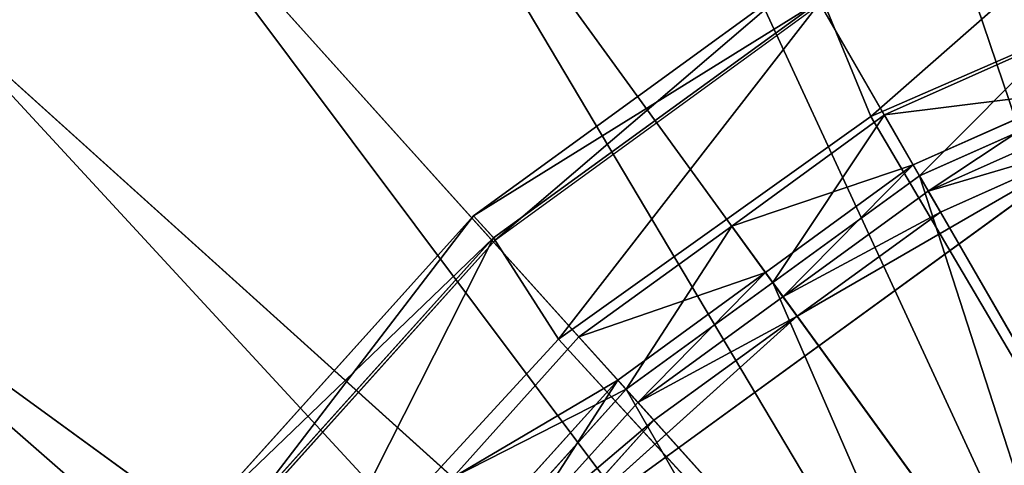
# Model space of a CAD drawing. Extents: x 0 to 22.9, y 0 to 20.5.
# Tile 158 of 233: x 16.633 to 17.159, y 7.731 to 7.968. Entities that reach past the tile are written whole.
import ezdxf

# ---------------------------------------------------------------- set-up
doc = ezdxf.new("R2010")
doc.units = 0
doc.header["$MEASUREMENT"] = 0
doc.layers.get('0').update_dxf_attribs({"color": 13, "linetype": 'CONTINUOUS'})
for name, color, linetype in [('CAST_IRON_-_PLATES_4', 27, 'CONTINUOUS'), ('GALVANIZED_METAL', 252, 'CONTINUOUS'), ('STAINLESS_STEEL', 251, 'CONTINUOUS')]:
    doc.layers.add(name, color=color, linetype=linetype)

# ---------------------------------------------------------------- blocks, each defined once
blk = doc.blocks.new('NGM5458UC_TRADECAD_DXF')
at = {"layer": 'CAST_IRON_-_PLATES_4', "color": 0}
for p, q in [((17.0881, 7.9168, 3.2704), (17.2765, 7.9989, 3.2704)), ((17.0881, 7.9168, 3.2704), (17.2765, 7.9989, 3.2704)), ((16.8758, 7.8638, 3.1434), (17.0542, 7.9934, 3.1434)), ((16.8758, 7.8638, 3.1434), (17.0542, 7.9934, 3.1434)), ((17.0622, 7.9796, 3.2069), (16.8865, 7.852, 3.2069)), ((17.0622, 7.9796, 3.2069), (16.8865, 7.852, 3.2069)), ((16.8875, 7.8509, 3.1434), (17.0629, 7.9783, 3.1434)), ((17.0881, 7.9168, 3.2704), (17.0622, 7.9796, 3.2069)), ((17.0881, 7.9168, 3.2704), (17.0622, 7.9796, 3.2069)), ((16.9211, 7.798, 3.2704), (17.0881, 7.9168, 3.2704)), ((16.9211, 7.798, 3.2704), (17.0881, 7.9168, 3.2704)), ((17.5815, 7.0801, 3.2704), (17.0881, 7.9168, 3.2704)), ((17.5815, 7.0801, 3.2704), (17.0881, 7.9168, 3.2704)), ((16.7283, 7.7, 3.1434), (16.8758, 7.8638, 3.1434)), ((16.7283, 7.7, 3.1434), (16.8758, 7.8638, 3.1434)), ((16.8865, 7.852, 3.2069), (16.8758, 7.8638, 3.1434)), ((16.8865, 7.852, 3.2069), (16.8758, 7.8638, 3.1434)), ((16.8758, 7.8638, 3.1434), (16.8875, 7.8509, 3.1434)), ((16.8758, 7.8638, 3.1434), (16.8875, 7.8509, 3.1434)), ((16.8865, 7.852, 3.2069), (16.7412, 7.6906, 3.2069)), ((16.8865, 7.852, 3.2069), (16.7412, 7.6906, 3.2069)), ((16.7424, 7.6897, 3.1434), (16.8875, 7.8509, 3.1434)), ((16.9211, 7.798, 3.2704), (16.8865, 7.852, 3.2069)), ((16.9211, 7.798, 3.2704), (16.8865, 7.852, 3.2069)), ((16.7831, 7.6479, 3.2704), (16.9211, 7.798, 3.2704)), ((16.7831, 7.6479, 3.2704), (16.9211, 7.798, 3.2704)), ((17.5815, 7.0801, 3.2704), (16.9211, 7.798, 3.2704)), ((17.5815, 7.0801, 3.2704), (16.9211, 7.798, 3.2704))]:
    blk.add_line(p, q, dxfattribs=at)
at = {"layer": 'STAINLESS_STEEL', "color": 0}
for p, q in [((17.2635, 7.6262, 2.3976), (16.9042, 8.2486, 2.3976)), ((17.2635, 7.6262, 2.3976), (16.9042, 8.2486, 2.3976)), ((17.2104, 7.5876, 2.3976), (16.7903, 8.1659, 2.3976)), ((17.2104, 7.5876, 2.3976), (16.7903, 8.1659, 2.3976)), ((17.1573, 7.549, 2.3976), (16.6764, 8.0831, 2.3976)), ((17.1573, 7.549, 2.3976), (16.6764, 8.0831, 2.3976)), ((17.1133, 7.5002, 2.3976), (16.5822, 7.9785, 2.3976)), ((17.1133, 7.5002, 2.3976), (16.5822, 7.9785, 2.3976)), ((17.0953, 7.9176, 2.6043), (17.1874, 7.9586, 2.6043)), ((17.0953, 7.9176, 2.6043), (17.1874, 7.9586, 2.6043)), ((17.1107, 7.8909, 2.9088), (17.1999, 7.9306, 2.9088)), ((17.1107, 7.8909, 2.9088), (17.1999, 7.9306, 2.9088)), ((17.1141, 7.8851, 2.5488), (17.2026, 7.9245, 2.5488)), ((17.1141, 7.8851, 2.5488), (17.2026, 7.9245, 2.5488)), ((17.0137, 7.8583, 2.6043), (17.0953, 7.9176, 2.6043)), ((17.0137, 7.8583, 2.6043), (17.0953, 7.9176, 2.6043)), ((17.0953, 7.9176, 2.6043), (17.1107, 7.8909, 2.9088)), ((17.0953, 7.9176, 2.6043), (17.1107, 7.8909, 2.9088)), ((17.1141, 7.8851, 2.5488), (17.0953, 7.9176, 2.6043)), ((17.1141, 7.8851, 2.5488), (17.0953, 7.9176, 2.6043)), ((17.2064, 7.916, 2.9088), (17.1187, 7.877, 2.9088)), ((17.2064, 7.916, 2.9088), (17.1187, 7.877, 2.9088)), ((17.2064, 7.916, 2.9767), (17.1187, 7.877, 2.9767)), ((17.2064, 7.916, 2.9767), (17.1187, 7.877, 2.9767)), ((16.9088, 7.6844, 3.143), (17.2116, 7.9043, 3.143)), ((16.9088, 7.6844, 3.143), (17.2116, 7.9043, 3.143)), ((17.2116, 7.9043, 3.143), (17.1252, 7.8658, 3.143)), ((17.2116, 7.9043, 3.143), (17.1252, 7.8658, 3.143)), ((17.0317, 7.8335, 2.9088), (17.1107, 7.8909, 2.9088)), ((17.0317, 7.8335, 2.9088), (17.1107, 7.8909, 2.9088)), ((17.1107, 7.8909, 2.9088), (17.1187, 7.877, 2.9088)), ((17.1107, 7.8909, 2.9088), (17.1187, 7.877, 2.9088)), ((17.0357, 7.8281, 2.5488), (17.1141, 7.8851, 2.5488)), ((17.0357, 7.8281, 2.5488), (17.1141, 7.8851, 2.5488)), ((17.1141, 7.8851, 2.5488), (17.2635, 7.6262, 2.5309)), ((17.1141, 7.8851, 2.5488), (17.2635, 7.6262, 2.5309)), ((17.1187, 7.877, 2.9088), (17.0411, 7.8206, 2.9088)), ((17.1187, 7.877, 2.9088), (17.0411, 7.8206, 2.9088)), ((17.1187, 7.877, 2.9767), (17.0411, 7.8206, 2.9767)), ((17.1187, 7.877, 2.9767), (17.0411, 7.8206, 2.9767)), ((17.1187, 7.877, 2.9088), (17.1187, 7.877, 2.9767)), ((17.1187, 7.877, 2.9088), (17.1187, 7.877, 2.9767)), ((17.1187, 7.877, 2.9767), (17.1252, 7.8658, 3.143)), ((17.1187, 7.877, 2.9767), (17.1252, 7.8658, 3.143)), ((17.0694, 7.4514, 2.3976), (16.488, 7.8739, 2.3976)), ((17.0694, 7.4514, 2.3976), (16.488, 7.8739, 2.3976)), ((17.1252, 7.8658, 3.143), (17.0486, 7.8102, 3.143)), ((17.1252, 7.8658, 3.143), (17.0486, 7.8102, 3.143)), ((16.9321, 7.7991, 2.6043), (17.0137, 7.8583, 2.6043)), ((16.9321, 7.7991, 2.6043), (17.0137, 7.8583, 2.6043)), ((17.0137, 7.8583, 2.6043), (17.0317, 7.8335, 2.9088)), ((17.0137, 7.8583, 2.6043), (17.0317, 7.8335, 2.9088)), ((17.0357, 7.8281, 2.5488), (17.0137, 7.8583, 2.6043)), ((17.0357, 7.8281, 2.5488), (17.0137, 7.8583, 2.6043)), ((16.9528, 7.7761, 2.9088), (17.0317, 7.8335, 2.9088)), ((16.9528, 7.7761, 2.9088), (17.0317, 7.8335, 2.9088)), ((17.0317, 7.8335, 2.9088), (17.0411, 7.8206, 2.9088)), ((17.0317, 7.8335, 2.9088), (17.0411, 7.8206, 2.9088)), ((16.9573, 7.7712, 2.5488), (17.0357, 7.8281, 2.5488)), ((16.9573, 7.7712, 2.5488), (17.0357, 7.8281, 2.5488)), ((17.0357, 7.8281, 2.5488), (17.2104, 7.5876, 2.5309)), ((17.0357, 7.8281, 2.5488), (17.2104, 7.5876, 2.5309)), ((17.0411, 7.8206, 2.9088), (16.9635, 7.7642, 2.9088)), ((17.0411, 7.8206, 2.9088), (16.9635, 7.7642, 2.9088)), ((17.0411, 7.8206, 2.9767), (16.9635, 7.7642, 2.9767)), ((17.0411, 7.8206, 2.9767), (16.9635, 7.7642, 2.9767)), ((17.0411, 7.8206, 2.9088), (17.0411, 7.8206, 2.9767)), ((17.0411, 7.8206, 2.9088), (17.0411, 7.8206, 2.9767)), ((17.0411, 7.8206, 2.9767), (17.0486, 7.8102, 3.143)), ((17.0411, 7.8206, 2.9767), (17.0486, 7.8102, 3.143)), ((16.9088, 7.6844, 3.143), (17.0486, 7.8102, 3.143)), ((16.9088, 7.6844, 3.143), (17.0486, 7.8102, 3.143)), ((17.0486, 7.8102, 3.143), (16.9721, 7.7547, 3.143)), ((17.0486, 7.8102, 3.143), (16.9721, 7.7547, 3.143)), ((16.8647, 7.7241, 2.6043), (16.9321, 7.7991, 2.6043)), ((16.8647, 7.7241, 2.6043), (16.9321, 7.7991, 2.6043)), ((16.9321, 7.7991, 2.6043), (16.9528, 7.7761, 2.9088)), ((16.9321, 7.7991, 2.6043), (16.9528, 7.7761, 2.9088)), ((16.9573, 7.7712, 2.5488), (16.9321, 7.7991, 2.6043)), ((16.9573, 7.7712, 2.5488), (16.9321, 7.7991, 2.6043)), ((16.8875, 7.7036, 2.9088), (16.9528, 7.7761, 2.9088)), ((16.8875, 7.7036, 2.9088), (16.9528, 7.7761, 2.9088)), ((16.9528, 7.7761, 2.9088), (16.9635, 7.7642, 2.9088)), ((16.9528, 7.7761, 2.9088), (16.9635, 7.7642, 2.9088)), ((16.9573, 7.7712, 2.5488), (16.8924, 7.6991, 2.5488)), ((16.9573, 7.7712, 2.5488), (16.8924, 7.6991, 2.5488)), ((17.1573, 7.549, 2.5309), (16.9573, 7.7712, 2.5488)), ((17.1573, 7.549, 2.5309), (16.9573, 7.7712, 2.5488)), ((16.8993, 7.6929, 2.9088), (16.9635, 7.7642, 2.9088)), ((16.9635, 7.7642, 2.9767), (16.8993, 7.6929, 2.9767)), ((16.8993, 7.6929, 2.9088), (16.9635, 7.7642, 2.9088)), ((16.9635, 7.7642, 2.9767), (16.8993, 7.6929, 2.9767)), ((16.9635, 7.7642, 2.9088), (16.9635, 7.7642, 2.9767)), ((16.9635, 7.7642, 2.9088), (16.9635, 7.7642, 2.9767)), ((16.9635, 7.7642, 2.9767), (16.9721, 7.7547, 3.143)), ((16.9635, 7.7642, 2.9767), (16.9721, 7.7547, 3.143)), ((16.9721, 7.7547, 3.143), (16.9088, 7.6844, 3.143)), ((16.9721, 7.7547, 3.143), (16.9088, 7.6844, 3.143))]:
    blk.add_line(p, q, dxfattribs=at)
at = {"layer": 'CAST_IRON_-_PLATES_4', "color": 0}
mesh = blk.add_polyface(dxfattribs=at)
corners = [(17.2605, 8.068, 3.2069), (17.0881, 7.9168, 3.2704), (17.0622, 7.9796, 3.2069), (17.2765, 7.9989, 3.2704)]
mesh.append_faces([[corners[k] for k in face] for face in [(0, 1, 2), (1, 0, 3)]], dxfattribs={"vtx0": -1, "color": 0})
mesh = blk.add_polyface(dxfattribs=at)
corners = [(17.5815, 7.0801, 3.2704), (17.0881, 7.9168, 3.2704), (17.2765, 7.9989, 3.2704)]
mesh.append_faces([[corners[k] for k in face] for face in [(0, 1, 2)]], dxfattribs={"color": 0})
mesh = blk.add_polyface(dxfattribs=at)
corners = [(17.0622, 7.9796, 3.2069), (16.8758, 7.8638, 3.1434), (17.0542, 7.9934, 3.1434), (16.8865, 7.852, 3.2069)]
mesh.append_faces([[corners[k] for k in face] for face in [(0, 1, 2), (1, 0, 3)]], dxfattribs={"vtx0": -1, "color": 0})
mesh = blk.add_polyface(dxfattribs=at)
corners = [(16.8875, 7.8509, 3.1434), (17.0542, 7.9934, 3.1434), (16.8758, 7.8638, 3.1434), (17.0629, 7.9783, 3.1434)]
mesh.append_faces([[corners[k] for k in face] for face in [(0, 1, 2), (1, 0, 3)]], dxfattribs={"vtx0": -1, "color": 0})
mesh = blk.add_polyface(dxfattribs=at)
corners = [(17.0622, 7.9796, 3.2069), (16.9211, 7.798, 3.2704), (16.8865, 7.852, 3.2069), (17.0881, 7.9168, 3.2704)]
mesh.append_faces([[corners[k] for k in face] for face in [(0, 1, 2), (1, 0, 3)]], dxfattribs={"vtx0": -1, "color": 0})
mesh = blk.add_polyface(dxfattribs=at)
corners = [(17.5815, 7.0801, 3.2704), (16.9211, 7.798, 3.2704), (17.0881, 7.9168, 3.2704)]
mesh.append_faces([[corners[k] for k in face] for face in [(0, 1, 2)]], dxfattribs={"color": 0})
mesh = blk.add_polyface(dxfattribs=at)
corners = [(16.7283, 7.7, 3.1434), (16.8865, 7.852, 3.2069), (16.7412, 7.6906, 3.2069), (16.8758, 7.8638, 3.1434)]
mesh.append_faces([[corners[k] for k in face] for face in [(0, 1, 2), (1, 0, 3)]], dxfattribs={"vtx0": -1, "color": 0})
mesh = blk.add_polyface(dxfattribs=at)
corners = [(16.7424, 7.6897, 3.1434), (16.8758, 7.8638, 3.1434), (16.7283, 7.7, 3.1434), (16.8875, 7.8509, 3.1434)]
mesh.append_faces([[corners[k] for k in face] for face in [(0, 1, 2), (1, 0, 3)]], dxfattribs={"vtx0": -1, "color": 0})
mesh = blk.add_polyface(dxfattribs=at)
corners = [(16.8865, 7.852, 3.2069), (16.7831, 7.6479, 3.2704), (16.7412, 7.6906, 3.2069), (16.9211, 7.798, 3.2704)]
mesh.append_faces([[corners[k] for k in face] for face in [(0, 1, 2), (1, 0, 3)]], dxfattribs={"vtx0": -1, "color": 0})
mesh = blk.add_polyface(dxfattribs=at)
corners = [(17.5815, 7.0801, 3.2704), (16.7831, 7.6479, 3.2704), (16.9211, 7.798, 3.2704)]
mesh.append_faces([[corners[k] for k in face] for face in [(0, 1, 2)]], dxfattribs={"color": 0})
at = {"layer": 'GALVANIZED_METAL', "color": 0}
mesh = blk.add_polyface(dxfattribs=at)
corners = [(22.2899, 0.579), (0.6671, 18.884), (0.6671, 0.9145), (22.2899, 18.884)]
mesh.append_faces([[corners[k] for k in face] for face in [(0, 1, 2), (1, 0, 3)]], dxfattribs={"vtx0": -1, "color": 0})
at = {"layer": 'STAINLESS_STEEL', "color": 0}
mesh = blk.add_polyface(dxfattribs=at)
corners = [(21.6292, 19.3988, 1.9807), (11.9903, 4.6529, 1.9807), (11.9903, 19.3993, 1.9807), (12.5652, 4.0947, 1.9807)]
mesh.append_faces([[corners[k] for k in face] for face in [(0, 1, 2), (1, 0, 3)]], dxfattribs={"vtx0": -1, "color": 0})
mesh = blk.add_polyface(dxfattribs=at)
corners = [(21.6292, 4.0947, 1.9807), (12.5652, 4.0947, 1.9807), (21.6292, 19.3988, 1.9807)]
mesh.append_faces([[corners[k] for k in face] for face in [(0, 1, 2)]], dxfattribs={"color": 0})
mesh = blk.add_polyface(dxfattribs=at)
corners = [(17.1614, 8.3632, 2.3976), (17.3235, 7.6529, 2.3976), (17.0328, 8.3059, 2.3976), (17.3835, 7.6796, 2.3976)]
mesh.append_faces([[corners[k] for k in face] for face in [(0, 1, 2), (1, 0, 3)]], dxfattribs={"vtx0": -1, "color": 0})
mesh = blk.add_polyface(dxfattribs=at)
corners = [(17.0328, 8.3059, 2.3976), (17.2635, 7.6262, 2.3976), (16.9042, 8.2486, 2.3976), (17.3235, 7.6529, 2.3976)]
mesh.append_faces([[corners[k] for k in face] for face in [(0, 1, 2), (1, 0, 3)]], dxfattribs={"vtx0": -1, "color": 0})
mesh = blk.add_polyface(dxfattribs=at)
corners = [(16.9042, 8.2486, 2.3976), (17.2104, 7.5876, 2.3976), (16.7903, 8.1659, 2.3976), (17.2635, 7.6262, 2.3976)]
mesh.append_faces([[corners[k] for k in face] for face in [(0, 1, 2), (1, 0, 3)]], dxfattribs={"vtx0": -1, "color": 0})
mesh = blk.add_polyface(dxfattribs=at)
corners = [(16.7903, 8.1659, 2.3976), (17.1573, 7.549, 2.3976), (16.6764, 8.0831, 2.3976), (17.2104, 7.5876, 2.3976)]
mesh.append_faces([[corners[k] for k in face] for face in [(0, 1, 2), (1, 0, 3)]], dxfattribs={"vtx0": -1, "color": 0})
mesh = blk.add_polyface(dxfattribs=at)
corners = [(16.6764, 8.0831, 2.3976), (17.1133, 7.5002, 2.3976), (16.5822, 7.9785, 2.3976), (17.1573, 7.549, 2.3976)]
mesh.append_faces([[corners[k] for k in face] for face in [(0, 1, 2), (1, 0, 3)]], dxfattribs={"vtx0": -1, "color": 0})
mesh = blk.add_polyface(dxfattribs=at)
corners = [(16.5822, 7.9785, 2.3976), (17.0694, 7.4514, 2.3976), (16.488, 7.8739, 2.3976), (17.1133, 7.5002, 2.3976)]
mesh.append_faces([[corners[k] for k in face] for face in [(0, 1, 2), (1, 0, 3)]], dxfattribs={"vtx0": -1, "color": 0})
mesh = blk.add_polyface(dxfattribs=at)
corners = [(17.1999, 7.9306, 2.9088), (17.0953, 7.9176, 2.6043), (17.1874, 7.9586, 2.6043), (17.1107, 7.8909, 2.9088)]
mesh.append_faces([[corners[k] for k in face] for face in [(0, 1, 2), (1, 0, 3)]], dxfattribs={"vtx0": -1, "color": 0})
mesh = blk.add_polyface(dxfattribs=at)
corners = [(17.1874, 7.9586, 2.6043), (17.1141, 7.8851, 2.5488), (17.2026, 7.9245, 2.5488), (17.0953, 7.9176, 2.6043)]
mesh.append_faces([[corners[k] for k in face] for face in [(0, 1, 2), (1, 0, 3)]], dxfattribs={"vtx0": -1, "color": 0})
mesh = blk.add_polyface(dxfattribs=at)
corners = [(17.1999, 7.9306, 2.9088), (17.1187, 7.877, 2.9088), (17.1107, 7.8909, 2.9088), (17.2064, 7.916, 2.9088)]
mesh.append_faces([[corners[k] for k in face] for face in [(0, 1, 2), (1, 0, 3)]], dxfattribs={"vtx0": -1, "color": 0})
mesh = blk.add_polyface(dxfattribs=at)
corners = [(17.2635, 7.6262, 2.5309), (17.2026, 7.9245, 2.5488), (17.1141, 7.8851, 2.5488), (17.3235, 7.6529, 2.5309)]
mesh.append_faces([[corners[k] for k in face] for face in [(0, 1, 2), (1, 0, 3)]], dxfattribs={"vtx0": -1, "color": 0})
mesh = blk.add_polyface(dxfattribs=at)
corners = [(17.1107, 7.8909, 2.9088), (17.0137, 7.8583, 2.6043), (17.0953, 7.9176, 2.6043), (17.0317, 7.8335, 2.9088)]
mesh.append_faces([[corners[k] for k in face] for face in [(0, 1, 2), (1, 0, 3)]], dxfattribs={"vtx0": -1, "color": 0})
mesh = blk.add_polyface(dxfattribs=at)
corners = [(17.0953, 7.9176, 2.6043), (17.0357, 7.8281, 2.5488), (17.1141, 7.8851, 2.5488), (17.0137, 7.8583, 2.6043)]
mesh.append_faces([[corners[k] for k in face] for face in [(0, 1, 2), (1, 0, 3)]], dxfattribs={"vtx0": -1, "color": 0})
mesh = blk.add_polyface(dxfattribs=at)
corners = [(17.2064, 7.916, 2.9767), (17.1187, 7.877, 2.9088), (17.2064, 7.916, 2.9088), (17.1187, 7.877, 2.9767)]
mesh.append_faces([[corners[k] for k in face] for face in [(0, 1, 2), (1, 0, 3)]], dxfattribs={"vtx0": -1, "color": 0})
mesh = blk.add_polyface(dxfattribs=at)
corners = [(17.2116, 7.9043, 3.143), (17.1187, 7.877, 2.9767), (17.2064, 7.916, 2.9767), (17.1252, 7.8658, 3.143)]
mesh.append_faces([[corners[k] for k in face] for face in [(0, 1, 2), (1, 0, 3)]], dxfattribs={"vtx0": -1, "color": 0})
mesh = blk.add_polyface(dxfattribs=at)
corners = [(17.2116, 7.9043, 3.143), (18.2463, 6.4801, 3.143), (16.9088, 7.6844, 3.143), (18.3569, 6.6323, 3.143)]
mesh.append_faces([[corners[k] for k in face] for face in [(0, 1, 2), (1, 0, 3)]], dxfattribs={"vtx0": -1, "color": 0})
mesh = blk.add_polyface(dxfattribs=at)
corners = [(17.0486, 7.8102, 3.143), (17.2116, 7.9043, 3.143), (16.9088, 7.6844, 3.143), (17.1252, 7.8658, 3.143)]
mesh.append_faces([[corners[k] for k in face] for face in [(0, 1, 2), (1, 0, 3)]], dxfattribs={"vtx0": -1, "color": 0})
mesh = blk.add_polyface(dxfattribs=at)
corners = [(17.1107, 7.8909, 2.9088), (17.0411, 7.8206, 2.9088), (17.0317, 7.8335, 2.9088), (17.1187, 7.877, 2.9088)]
mesh.append_faces([[corners[k] for k in face] for face in [(0, 1, 2), (1, 0, 3)]], dxfattribs={"vtx0": -1, "color": 0})
mesh = blk.add_polyface(dxfattribs=at)
corners = [(17.2104, 7.5876, 2.5309), (17.1141, 7.8851, 2.5488), (17.0357, 7.8281, 2.5488), (17.2635, 7.6262, 2.5309)]
mesh.append_faces([[corners[k] for k in face] for face in [(0, 1, 2), (1, 0, 3)]], dxfattribs={"vtx0": -1, "color": 0})
mesh = blk.add_polyface(dxfattribs=at)
corners = [(17.1187, 7.877, 2.9767), (17.0411, 7.8206, 2.9088), (17.1187, 7.877, 2.9088), (17.0411, 7.8206, 2.9767)]
mesh.append_faces([[corners[k] for k in face] for face in [(0, 1, 2), (1, 0, 3)]], dxfattribs={"vtx0": -1, "color": 0})
mesh = blk.add_polyface(dxfattribs=at)
corners = [(17.1252, 7.8658, 3.143), (17.0411, 7.8206, 2.9767), (17.1187, 7.877, 2.9767), (17.0486, 7.8102, 3.143)]
mesh.append_faces([[corners[k] for k in face] for face in [(0, 1, 2), (1, 0, 3)]], dxfattribs={"vtx0": -1, "color": 0})
mesh = blk.add_polyface(dxfattribs=at)
corners = [(16.488, 7.8739, 2.3976), (17.0366, 7.3946, 2.3976), (16.4176, 7.752, 2.3976), (17.0694, 7.4514, 2.3976)]
mesh.append_faces([[corners[k] for k in face] for face in [(0, 1, 2), (1, 0, 3)]], dxfattribs={"vtx0": -1, "color": 0})
mesh = blk.add_polyface(dxfattribs=at)
corners = [(17.0317, 7.8335, 2.9088), (16.9321, 7.7991, 2.6043), (17.0137, 7.8583, 2.6043), (16.9528, 7.7761, 2.9088)]
mesh.append_faces([[corners[k] for k in face] for face in [(0, 1, 2), (1, 0, 3)]], dxfattribs={"vtx0": -1, "color": 0})
mesh = blk.add_polyface(dxfattribs=at)
corners = [(17.0137, 7.8583, 2.6043), (16.9573, 7.7712, 2.5488), (17.0357, 7.8281, 2.5488), (16.9321, 7.7991, 2.6043)]
mesh.append_faces([[corners[k] for k in face] for face in [(0, 1, 2), (1, 0, 3)]], dxfattribs={"vtx0": -1, "color": 0})
mesh = blk.add_polyface(dxfattribs=at)
corners = [(17.0317, 7.8335, 2.9088), (16.9635, 7.7642, 2.9088), (16.9528, 7.7761, 2.9088), (17.0411, 7.8206, 2.9088)]
mesh.append_faces([[corners[k] for k in face] for face in [(0, 1, 2), (1, 0, 3)]], dxfattribs={"vtx0": -1, "color": 0})
mesh = blk.add_polyface(dxfattribs=at)
corners = [(17.1573, 7.549, 2.5309), (17.0357, 7.8281, 2.5488), (16.9573, 7.7712, 2.5488), (17.2104, 7.5876, 2.5309)]
mesh.append_faces([[corners[k] for k in face] for face in [(0, 1, 2), (1, 0, 3)]], dxfattribs={"vtx0": -1, "color": 0})
mesh = blk.add_polyface(dxfattribs=at)
corners = [(17.0411, 7.8206, 2.9767), (16.9635, 7.7642, 2.9088), (17.0411, 7.8206, 2.9088), (16.9635, 7.7642, 2.9767)]
mesh.append_faces([[corners[k] for k in face] for face in [(0, 1, 2), (1, 0, 3)]], dxfattribs={"vtx0": -1, "color": 0})
mesh = blk.add_polyface(dxfattribs=at)
corners = [(17.0486, 7.8102, 3.143), (16.9635, 7.7642, 2.9767), (17.0411, 7.8206, 2.9767), (16.9721, 7.7547, 3.143)]
mesh.append_faces([[corners[k] for k in face] for face in [(0, 1, 2), (1, 0, 3)]], dxfattribs={"vtx0": -1, "color": 0})
mesh = blk.add_polyface(dxfattribs=at)
corners = [(17.0486, 7.8102, 3.143), (16.9088, 7.6844, 3.143), (16.9721, 7.7547, 3.143)]
mesh.append_faces([[corners[k] for k in face] for face in [(0, 1, 2)]], dxfattribs={"color": 0})
mesh = blk.add_polyface(dxfattribs=at)
corners = [(16.8647, 7.7241, 2.6043), (16.9528, 7.7761, 2.9088), (16.8875, 7.7036, 2.9088), (16.9321, 7.7991, 2.6043)]
mesh.append_faces([[corners[k] for k in face] for face in [(0, 1, 2), (1, 0, 3)]], dxfattribs={"vtx0": -1, "color": 0})
mesh = blk.add_polyface(dxfattribs=at)
corners = [(16.9573, 7.7712, 2.5488), (16.8647, 7.7241, 2.6043), (16.8924, 7.6991, 2.5488), (16.9321, 7.7991, 2.6043)]
mesh.append_faces([[corners[k] for k in face] for face in [(0, 1, 2), (1, 0, 3)]], dxfattribs={"vtx0": -1, "color": 0})
mesh = blk.add_polyface(dxfattribs=at)
corners = [(16.9528, 7.7761, 2.9088), (16.8993, 7.6929, 2.9088), (16.8875, 7.7036, 2.9088), (16.9635, 7.7642, 2.9088)]
mesh.append_faces([[corners[k] for k in face] for face in [(0, 1, 2), (1, 0, 3)]], dxfattribs={"vtx0": -1, "color": 0})
mesh = blk.add_polyface(dxfattribs=at)
corners = [(17.1133, 7.5002, 2.5309), (16.9573, 7.7712, 2.5488), (16.8924, 7.6991, 2.5488), (17.1573, 7.549, 2.5309)]
mesh.append_faces([[corners[k] for k in face] for face in [(0, 1, 2), (1, 0, 3)]], dxfattribs={"vtx0": -1, "color": 0})
mesh = blk.add_polyface(dxfattribs=at)
corners = [(16.9635, 7.7642, 2.9088), (16.8993, 7.6929, 2.9767), (16.8993, 7.6929, 2.9088), (16.9635, 7.7642, 2.9767)]
mesh.append_faces([[corners[k] for k in face] for face in [(0, 1, 2), (1, 0, 3)]], dxfattribs={"vtx0": -1, "color": 0})
mesh = blk.add_polyface(dxfattribs=at)
corners = [(16.8993, 7.6929, 2.9767), (16.9721, 7.7547, 3.143), (16.9088, 7.6844, 3.143), (16.9635, 7.7642, 2.9767)]
mesh.append_faces([[corners[k] for k in face] for face in [(0, 1, 2), (1, 0, 3)]], dxfattribs={"vtx0": -1, "color": 0})
mesh = blk.add_polyface(dxfattribs=at)
corners = [(16.4176, 7.752, 2.3976), (17.0037, 7.3377, 2.3976), (16.3472, 7.63, 2.3976), (17.0366, 7.3946, 2.3976)]
mesh.append_faces([[corners[k] for k in face] for face in [(0, 1, 2), (1, 0, 3)]], dxfattribs={"vtx0": -1, "color": 0})

msp = doc.modelspace()

# ---------------------------------------------------------------- block references
at = {"color": 0}
msp.add_blockref('NGM5458UC_TRADECAD_DXF', (0, 0), dxfattribs=at)

doc.saveas('drawing.dxf')
